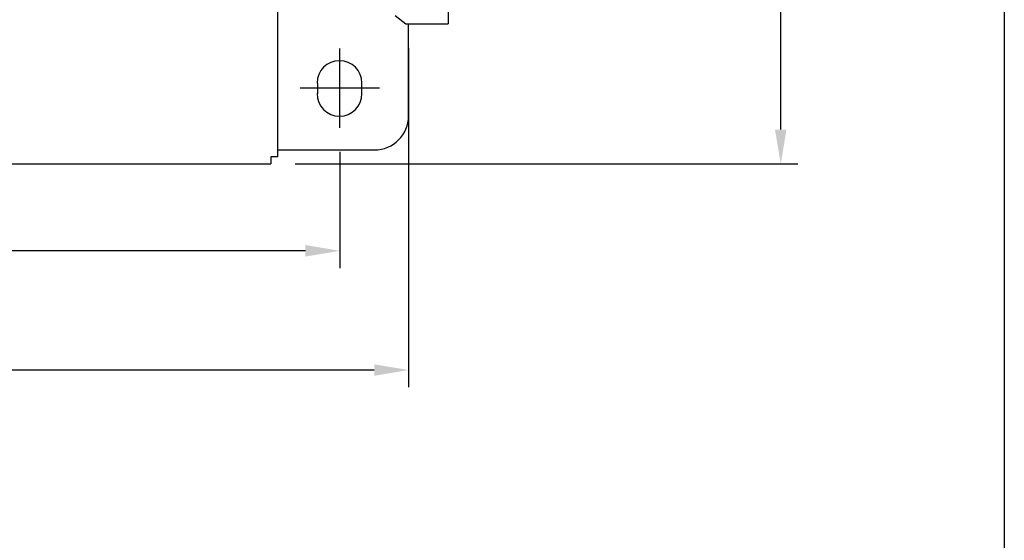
# Model space of a CAD drawing. Header units: millimetres. Extents: x 13 to 546, y 8 to 419.
# Tile 10 of 16: x 403 to 546, y 215 to 290. Entities that reach past the tile are written whole.
import ezdxf

# ---------------------------------------------------------------- set-up
doc = ezdxf.new("R2010")
doc.units = ezdxf.units.MM
doc.header["$LTSCALE"] = 2
doc.header["$PDSIZE"] = -1
doc.linetypes.add('CENTERX2', pattern=[20.32, 12.7, -2.54, 2.54, -2.54])
for name, color, linetype in [('CENTER', 40, 'CENTERX2'), ('DIMENSIONS', 140, 'Continuous'), ('TEXT', 140, 'Continuous')]:
    doc.layers.add(name, color=color, linetype=linetype)
doc.dimstyles.get("Standard").update_dxf_attribs({"dimtxt": 5, "dimasz": 5, "dimexe": 2.5, "dimexo": 3.5, "dimgap": 1, "dimtad": 0, "dimtih": 1, "dimtoh": 1, "dimdec": 1, "dimzin": 0, "dimdsep": 46, "dimtxsty": 'Standard', "dimcen": 0, "dimadec": 0, "dimazin": 0, "dimtfac": 1, "dimtdec": 1, "dimtofl": 0, "dimtmove": 0, "dimatfit": 3, "dimfxl": 0, "dimtolj": 1, "dimtzin": 0, "dimarcsym": 0})

# ---------------------------------------------------------------- blocks, each defined once
blk = doc.blocks.new('*D18')
at = {"layer": 'DEFPOINTS', "color": 0}
for p in [(459.52, 289.67), (259.55, 276.36), (459.52, 239.34)]:
    blk.add_point(p, dxfattribs=at)
at = {"layer": 'DIMENSIONS', "color": 0, "lineweight": -2}
for p, q in [((459.52, 286.17), (459.52, 236.84)), ((259.55, 272.86), (259.55, 236.84)), ((264.55, 239.34), (344.64, 239.34)), ((454.52, 239.34), (373.31, 239.34))]:
    blk.add_line(p, q, dxfattribs=at)
at = {"layer": 'DIMENSIONS', "color": 0}
for points in [[(264.55, 240.18), (264.55, 238.51), (259.55, 239.34)], [(454.52, 240.18), (454.52, 238.51), (459.52, 239.34)]]:
    blk.add_solid(points, dxfattribs=at)
at = {"layer": 'DIMENSIONS', "color": 0, "insert": (358.98, 239.34), "char_height": 5, "attachment_point": 5}
blk.add_mtext('\\A1;200.0\\P [7.87]', dxfattribs=at)
blk = doc.blocks.new('*D25')
at = {"layer": 'DEFPOINTS', "color": 0}
for p in [(439.51, 366.34), (439.51, 269.3), (513.6, 269.3)]:
    blk.add_point(p, dxfattribs=at)
at = {"layer": 'DIMENSIONS', "color": 0, "lineweight": -2}
for p, q in [((443.01, 366.34), (516.1, 366.34)), ((513.6, 361.34), (513.6, 324.09)), ((513.6, 274.3), (513.6, 308.76)), ((443.01, 269.3), (516.1, 269.3))]:
    blk.add_line(p, q, dxfattribs=at)
at = {"layer": 'DIMENSIONS', "color": 0}
for points in [[(512.77, 361.34), (514.44, 361.34), (513.6, 366.34)], [(512.77, 274.3), (514.44, 274.3), (513.6, 269.3)]]:
    blk.add_solid(points, dxfattribs=at)
at = {"layer": 'DIMENSIONS', "color": 0, "insert": (513.6, 316.43), "char_height": 5, "attachment_point": 5}
blk.add_mtext('\\A1;97.0\\P [3.82]', dxfattribs=at)
blk = doc.blocks.new('*D26')
at = {"layer": 'DEFPOINTS', "color": 0}
for p in [(269.55, 274.58), (449.52, 274.58), (449.52, 256.67)]:
    blk.add_point(p, dxfattribs=at)
at = {"layer": 'DIMENSIONS', "color": 0, "lineweight": -2}
for p, q in [((269.55, 271.08), (269.55, 254.17)), ((449.52, 271.08), (449.52, 254.17)), ((274.55, 256.67), (344.91, 256.67)), ((444.52, 256.67), (372.74, 256.67))]:
    blk.add_line(p, q, dxfattribs=at)
at = {"layer": 'DIMENSIONS', "color": 0}
for points in [[(274.55, 257.51), (274.55, 255.84), (269.55, 256.67)], [(444.52, 257.51), (444.52, 255.84), (449.52, 256.67)]]:
    blk.add_solid(points, dxfattribs=at)
at = {"layer": 'DIMENSIONS', "color": 0, "insert": (358.82, 256.67), "char_height": 5, "attachment_point": 5}
blk.add_mtext('\\A1;180.0\\P [7.09]', dxfattribs=at)

msp = doc.modelspace()

# ---------------------------------------------------------------- linework, layer by layer
for points in [[(440.53, 270.34), (440.53, 365.3)], [(465.29, 292.13), (465.29, 289.67)], [(457.57, 290.86), (459.1, 289.67), (465.29, 289.67)], [(459.52, 276.29), (459.52, 289.67)], [(446.3, 279.47), (446.3, 281)], [(452.74, 279.47), (452.74, 281)], [(440.53, 271.33), (454.56, 271.33)], [(279.47, 269.3), (439.51, 269.3)], [(440.53, 270.34), (439.51, 270.34), (439.51, 269.3)]]:
    msp.add_lwpolyline(points)
for points in [[(452.74, 281.04), (452.74, 282.84), (451.28, 284.31), (449.47, 284.31), (447.67, 284.31), (446.21, 282.84), (446.21, 281.04)], [(446.21, 279.52), (446.21, 277.71), (447.67, 276.25), (449.47, 276.25), (451.28, 276.25), (452.74, 277.71), (452.74, 279.52)]]:
    msp.add_open_spline(points, degree=3, knots=[0, 0, 0, 0, 1, 1, 1, 2, 2, 2, 2])
msp.add_open_spline([(454.56, 271.33), (457.3, 271.33), (459.52, 273.55), (459.52, 276.29)], degree=3)
at = {"layer": 'CENTER'}
for points in [[(449.52, 274.56), (449.52, 286.09)], [(455.28, 280.32), (443.75, 280.32)]]:
    msp.add_lwpolyline(points, dxfattribs=at)
at = {"layer": 'TEXT'}
msp.add_line((546.1, 419.1), (546.1, 12.7), dxfattribs=at)

# ---------------------------------------------------------------- dimensions: what is measured, and where the dimension line sits
at = {"layer": 'DIMENSIONS'}
dim = msp.add_linear_dim(base=(513.6, 269.3), p1=(439.51, 366.34), p2=(439.51, 269.3), angle=90, dimstyle='Standard', override={"dimpost": '\\X'}, dxfattribs=at)
dim.commit()
dim.dimension.update_dxf_attribs({"geometry": '*D25', "text_midpoint": (513.6, 316.43), "dimtype": 160})
for base, p1, p2, picture, middle in [((459.52, 239.34), (259.55, 276.36), (459.52, 289.67), '*D18', (358.98, 239.34)), ((449.52, 256.67), (269.55, 274.58), (449.52, 274.58), '*D26', (358.82, 256.67))]:
    dim = msp.add_linear_dim(base=base, p1=p1, p2=p2, dimstyle='Standard', override={"dimpost": '\\X'}, dxfattribs=at)
    dim.commit()
    dim.dimension.update_dxf_attribs({"geometry": picture, "text_midpoint": middle, "dimtype": 160})

doc.saveas('drawing.dxf')
